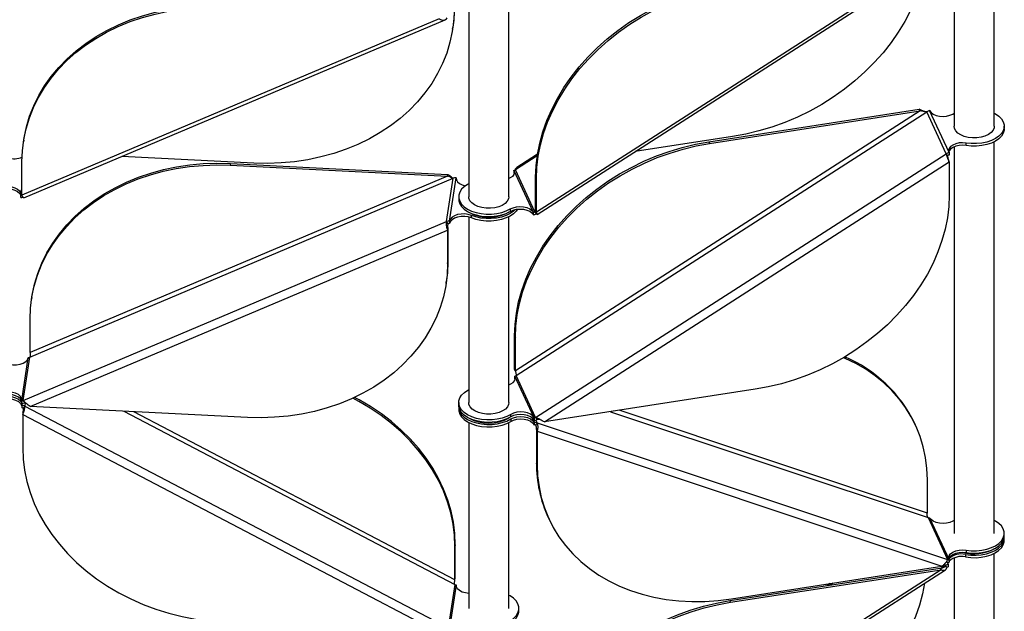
# Model space of a CAD drawing. Header units: millimetres. Extents: x 5 to 415, y 2 to 292.
# Tile 50 of 82: x 324 to 344, y 146 to 158. Entities that reach past the tile are written whole.
import ezdxf

# ---------------------------------------------------------------- set-up
doc = ezdxf.new("R2010")
doc.units = ezdxf.units.MM

msp = doc.modelspace()

# ---------------------------------------------------------------- linework, layer by layer
at = {"color": 7, "linetype": 'Continuous', "lineweight": 25}
for p, q in [((342.5325, 159.5777), (342.5325, 155.8803)), ((343.3325, 155.8803), (343.3325, 159.6701)), ((342.2746, 159.3426), (334.22, 154.1669)), ((334.237, 154.122), (342.3592, 159.3411)), ((332.8726, 158.1724), (332.8726, 154.4773)), ((333.6726, 154.4773), (333.6726, 158.1773)), ((332.2863, 158.0171), (323.9799, 154.5064)), ((324.017, 154.4564), (332.4035, 158.0009)), ((332.5523, 157.8131), (332.5576, 157.8476)), ((337.6495, 155.5706), (341.8402, 156.2183)), ((341.8557, 156.1848), (341.8402, 156.2183)), ((342.433, 155.3549), (342.0451, 156.1913)), ((341.8557, 156.1848), (333.8011, 151.0091)), ((333.8166, 150.9191), (341.9872, 156.1692)), ((337.6651, 155.5372), (341.8557, 156.1848)), ((342.3751, 155.3328), (341.9872, 156.1692)), ((342.5053, 156.1235), (342.5325, 156.1384)), ((343.5325, 155.8313), (343.5325, 155.8803)), ((324.0151, 155.6044), (324.0099, 155.5699)), ((338.1211, 155.6748), (336.1887, 155.3761)), ((337.6495, 155.5706), (337.6651, 155.5372)), ((342.5325, 155.4703), (342.5325, 147.7761)), ((342.7729, 155.4974), (342.7729, 155.5464)), ((343.3325, 147.7761), (343.3325, 155.5731)), ((328.5976, 155.1473), (325.9667, 155.2804)), ((334.2372, 155.2939), (333.8011, 155.0137)), ((334.2423, 155.3267), (333.8305, 155.0621)), ((334.2045, 150.0826), (342.3751, 155.3328)), ((342.404, 155.2948), (342.3751, 155.3328)), ((342.433, 155.3549), (342.433, 155.3059)), ((323.9799, 154.5064), (323.9799, 155.1711)), ((328.1325, 155.1385), (328.1273, 155.104)), ((328.1273, 155.104), (332.4489, 154.8854)), ((328.1325, 155.1385), (332.4542, 154.9199)), ((334.189, 154.1772), (333.8011, 155.0137)), ((334.3805, 149.9957), (342.4351, 155.1713)), ((342.4351, 155.1713), (342.4351, 154.5066)), ((324.1373, 151.2836), (332.5633, 154.8448)), ((332.4489, 154.8854), (324.1426, 151.3747)), ((332.4323, 153.9822), (332.5633, 154.8448)), ((332.4489, 154.8854), (332.4542, 154.9199)), ((332.4921, 153.9923), (332.623, 154.8549)), ((332.623, 154.8325), (332.623, 154.8549)), ((334.16, 154.1662), (333.7721, 155.0027)), ((333.7721, 155.0027), (333.7721, 154.9537)), ((333.7721, 154.9537), (333.777, 154.9397)), ((334.22, 154.8316), (334.2045, 154.8651)), ((334.2045, 154.2003), (334.2045, 154.8651)), ((334.22, 154.1669), (334.22, 154.8316)), ((323.9605, 154.5138), (323.9799, 154.6416)), ((323.9605, 154.4648), (323.9605, 154.5138)), ((332.6726, 154.4773), (332.6726, 154.4283)), ((333.6998, 154.234), (333.6998, 154.185)), ((332.8726, 154.073), (332.8726, 150.3802)), ((332.9249, 154.0561), (332.9249, 154.1051)), ((333.6726, 150.3802), (333.6726, 154.0802)), ((334.16, 154.1172), (334.16, 154.1662)), ((334.2064, 154.1884), (334.189, 154.1772)), ((334.189, 154.1772), (334.218, 154.1393)), ((334.2045, 154.2003), (334.22, 154.1669)), ((334.218, 154.1393), (334.2314, 154.1253)), ((324.0064, 150.421), (332.4323, 153.9822)), ((332.4622, 153.9382), (332.4323, 153.9822)), ((332.4569, 153.8472), (332.4517, 153.8127)), ((332.4569, 153.8472), (332.4569, 153.1824)), ((332.4921, 153.9923), (332.4921, 153.9433)), ((324.1453, 150.302), (332.4517, 153.8127)), ((332.4517, 153.8127), (332.4517, 153.1479)), ((332.4517, 153.1479), (332.4569, 153.1824)), ((332.4217, 152.7491), (332.4269, 152.7837)), ((324.1778, 152.4727), (324.1726, 152.4382)), ((324.1426, 151.3747), (324.1426, 152.0394)), ((333.7856, 151.7073), (333.8011, 151.6738)), ((333.7856, 151.0426), (333.7856, 151.7073)), ((333.8011, 151.0091), (333.8011, 151.6738)), ((323.9774, 150.4217), (324.1066, 151.2728)), ((324.0064, 150.421), (324.1373, 151.2836)), ((324.1074, 151.2786), (324.1066, 151.2728)), ((333.8011, 151.0091), (333.7856, 151.0426)), ((333.7856, 151.0426), (333.7907, 151.0311)), ((333.7877, 150.908), (333.7903, 150.9024)), ((333.7877, 150.859), (333.7877, 150.908)), ((334.173, 150.0772), (333.7903, 150.9024)), ((333.7903, 150.8534), (333.7903, 150.9024)), ((334.2045, 150.0826), (333.8166, 150.9191)), ((333.7877, 150.859), (333.7903, 150.8534)), ((333.7951, 150.8397), (333.7903, 150.8534)), ((338.5711, 150.6433), (334.3805, 149.9957)), ((323.9774, 150.4217), (323.9765, 150.416)), ((323.9765, 150.367), (323.9765, 150.416)), ((323.9765, 150.3261), (323.9774, 150.3319)), ((323.9765, 150.3261), (323.9765, 150.2771)), ((323.9826, 150.3668), (323.9774, 150.3319)), ((324.0064, 150.421), (324.0362, 150.3771)), ((324.0362, 150.31), (324.0064, 150.2691)), ((324.046, 150.374), (324.0362, 150.31)), ((324.0362, 150.31), (332.4622, 145.8962)), ((332.6726, 150.3802), (332.6726, 150.3312)), ((324.0011, 150.178), (323.9959, 150.1435)), ((323.9959, 150.1435), (332.3023, 145.7923)), ((323.9959, 150.1435), (323.9959, 149.4788)), ((328.467, 150.0834), (324.1453, 150.302)), ((326.0092, 150.2077), (332.5931, 146.7588)), ((332.5984, 146.8499), (326.2075, 150.1977)), ((332.6726, 150.2904), (332.6726, 150.2414)), ((333.7088, 150.0934), (333.7088, 150.1424)), ((335.6919, 150.1983), (342.0161, 148.0893)), ((342.0006, 148.1793), (335.8658, 150.2252)), ((332.8726, 149.9833), (332.8726, 146.2833)), ((333.6726, 146.2833), (333.6726, 149.9833)), ((333.7088, 150.0525), (333.7088, 150.0035)), ((334.1311, 150.0777), (334.173, 149.9874)), ((334.173, 150.0772), (334.173, 150.0282)), ((334.173, 150.0772), (334.1756, 150.0716)), ((334.173, 150.0282), (334.1756, 150.0226)), ((334.173, 149.9874), (334.173, 149.9384)), ((334.1756, 149.9817), (334.173, 149.9874)), ((334.1756, 149.9328), (334.173, 149.9384)), ((334.1756, 150.0226), (334.1756, 150.0716)), ((334.1756, 149.9817), (334.1756, 149.9328)), ((334.2045, 150.0826), (334.2335, 150.0447)), ((334.2335, 149.9776), (334.2045, 149.9307)), ((334.2084, 150.0317), (334.2335, 149.9776)), ((334.2335, 149.9776), (342.404, 147.2528)), ((341.7655, 149.9297), (341.75, 149.9632)), ((334.2201, 149.8406), (334.2356, 149.8072)), ((334.2201, 149.8406), (334.2201, 149.1759)), ((334.2356, 149.8072), (342.2902, 147.1211)), ((334.2356, 149.8072), (334.2356, 149.1424)), ((334.2356, 149.1424), (334.2201, 149.1759)), ((342.0006, 148.1793), (342.0006, 148.844)), ((334.4552, 148.0903), (334.4707, 148.0568)), ((342.0161, 148.0893), (342.404, 147.2528)), ((342.0451, 148.0872), (342.433, 147.2507)), ((342.5325, 148.0343), (342.5053, 148.0194)), ((343.5325, 147.7271), (343.5325, 147.7761)), ((343.5325, 147.6373), (343.5325, 147.6863)), ((332.6036, 147.5492), (332.5984, 147.5147)), ((332.5984, 146.8499), (332.5984, 147.5147)), ((332.6036, 146.8844), (332.6036, 147.5492)), ((342.7729, 147.4422), (342.7729, 147.3932)), ((343.3325, 143.5893), (343.3325, 147.3791)), ((342.3751, 147.2059), (342.3762, 147.2078)), ((342.4149, 147.1641), (342.3978, 147.2009)), ((342.4149, 147.1641), (342.4068, 147.2024)), ((342.433, 147.2507), (342.433, 147.2017)), ((342.5325, 147.2867), (342.5325, 143.5893)), ((342.7606, 147.3545), (342.7606, 147.3055)), ((342.2746, 147.0516), (334.22, 141.8759)), ((334.237, 141.831), (342.3592, 147.0501)), ((338.0685, 146.4374), (342.2591, 147.0851)), ((338.084, 146.4039), (342.2746, 147.0516)), ((338.0995, 146.4734), (342.2902, 147.1211)), ((342.2591, 147.0851), (342.2746, 147.0516)), ((342.3595, 147.1364), (342.2831, 147.0873)), ((342.3595, 147.1364), (342.3445, 147.1689)), ((342.3885, 147.0985), (342.3595, 147.1364)), ((342.4149, 147.1641), (342.4175, 147.1585)), ((342.4175, 147.1585), (342.4175, 147.1095)), ((332.5984, 146.8499), (332.6036, 146.8844)), ((340.1253, 146.7865), (340.0613, 146.7454)), ((332.5931, 146.7588), (332.4622, 145.8962)), ((332.623, 146.7508), (332.4921, 145.8881)), ((332.623, 146.7284), (332.623, 146.7508)), ((340.0649, 146.7772), (340.0009, 146.7361)), ((338.084, 146.4039), (338.0685, 146.4374)), ((333.8726, 146.2343), (333.8726, 146.2833))]:
    msp.add_line(p, q, dxfattribs=at)
at = {"color": 7, "linetype": 'Continuous', "lineweight": 25, "flags": 128}
for points in [[(341.9473, 159.0764), (341.9043, 158.8611), (341.8418, 158.6347), (341.762, 158.4098), (341.6652, 158.1874), (341.5519, 157.9685), (341.4226, 157.7541), (341.2779, 157.5453), (341.1184, 157.3429), (340.9451, 157.148), (340.7585, 156.9615), (340.5596, 156.7842), (340.3494, 156.6169), (340.1288, 156.4605), (339.8988, 156.3157), (339.6605, 156.1831), (339.4151, 156.0633), (339.1636, 155.957), (338.9073, 155.8646), (338.6473, 155.7865), (338.3848, 155.7231), (338.1211, 155.6748)], [(334.2045, 154.8651), (334.2135, 155.0894), (334.2405, 155.3154), (334.2853, 155.5421), (334.3478, 155.7684), (334.4276, 155.9933), (334.5244, 156.2158), (334.6377, 156.4347), (334.767, 156.6491), (334.9117, 156.8579), (335.0712, 157.0602), (335.2446, 157.2551), (335.4311, 157.4417), (335.63, 157.619), (335.8402, 157.7862), (336.0608, 157.9426), (336.2908, 158.0875), (336.5291, 158.2201), (336.7745, 158.3398), (337.026, 158.4462), (337.2823, 158.5386), (337.5423, 158.6167), (337.8048, 158.68), (338.0685, 158.7284)], [(334.22, 154.8316), (334.229, 155.0559), (334.256, 155.2819), (334.3009, 155.5086), (334.3633, 155.735), (334.4431, 155.9599), (334.5399, 156.1823), (334.6532, 156.4012), (334.7826, 156.6156), (334.9273, 156.8244), (335.0867, 157.0268), (335.2601, 157.2217), (335.4466, 157.4082), (335.6455, 157.5855), (335.8557, 157.7528), (336.0763, 157.9092), (336.3063, 158.054), (336.5446, 158.1866), (336.79, 158.3064), (337.0415, 158.4127), (337.2978, 158.5051), (337.5578, 158.5832), (337.8203, 158.6466), (338.084, 158.6949)], [(323.9799, 155.1711), (323.9892, 155.3936), (324.017, 155.614), (324.0632, 155.8314), (324.1276, 156.0449), (324.2099, 156.2533), (324.3098, 156.4557), (324.4266, 156.6512), (324.56, 156.8388), (324.7092, 157.0178), (324.8736, 157.1872), (325.0524, 157.3462), (325.2448, 157.4942), (325.4499, 157.6304), (325.6667, 157.7542), (325.8942, 157.865), (326.1314, 157.9623), (326.3771, 158.0456), (326.6302, 158.1146), (326.8895, 158.169), (327.1539, 158.2084), (327.422, 158.2327), (327.6927, 158.2418), (327.9646, 158.2357)], [(324.0151, 155.6044), (324.0222, 155.6485), (324.0684, 155.8659), (324.1329, 156.0794), (324.2152, 156.2878), (324.315, 156.4902), (324.4319, 156.6857), (324.5652, 156.8733), (324.7144, 157.0523), (324.8788, 157.2217), (325.0577, 157.3807), (325.25, 157.5287), (325.4551, 157.6649), (325.6719, 157.7887), (325.8994, 157.8995), (326.1366, 157.9968), (326.3823, 158.0801), (326.6354, 158.1491), (326.8948, 158.2035), (327.1591, 158.2429), (327.4272, 158.2672), (327.6979, 158.2763), (327.9698, 158.2702)], [(332.5818, 158.1556), (332.5731, 157.9895), (332.5452, 157.769), (332.499, 157.5516), (332.4346, 157.3382), (332.3523, 157.1298), (332.2525, 156.9273), (332.1356, 156.7319), (332.0023, 156.5442), (331.853, 156.3653), (331.6886, 156.1959), (331.5098, 156.0368), (331.3174, 155.8889), (331.1123, 155.7527), (330.8955, 155.6289), (330.668, 155.5181), (330.4309, 155.4208), (330.1852, 155.3374), (329.932, 155.2684), (329.6727, 155.2141), (329.4083, 155.1746), (329.1402, 155.1503), (328.8696, 155.1412), (328.5976, 155.1473)], [(332.5861, 158.1575), (332.5783, 158.024), (332.5576, 157.8476)], [(342.0451, 156.1913), (342.0735, 156.1535), (342.1178, 156.1211), (342.1751, 156.0965), (342.2415, 156.0812), (342.3124, 156.0762), (342.3832, 156.082), (342.4489, 156.0981), (342.5053, 156.1235)], [(343.3325, 156.1384), (343.3561, 156.1256), (343.4237, 156.0792), (343.4762, 156.0268), (343.5121, 155.9698), (343.5303, 155.9102), (343.5301, 155.8496), (343.5117, 155.7899), (343.4756, 155.7331), (343.4229, 155.6807), (343.3551, 155.6344), (343.2745, 155.5957), (343.1834, 155.5656), (343.0846, 155.5452), (342.9811, 155.535), (342.8762, 155.5354), (342.7729, 155.5464)], [(343.3325, 155.8803), (343.3288, 155.849), (343.3079, 155.8006), (343.2694, 155.7558), (343.2152, 155.7169), (343.1478, 155.6857), (343.0702, 155.6635), (342.9863, 155.6515), (342.8998, 155.6502), (342.8149, 155.6596), (342.7355, 155.6793), (342.6652, 155.7085), (342.6075, 155.7457), (342.565, 155.7892), (342.5396, 155.8369), (342.5325, 155.8803)], [(343.5325, 155.8313), (343.5301, 155.8006), (343.5117, 155.741), (343.4756, 155.6841), (343.4229, 155.6317), (343.3551, 155.5854), (343.2745, 155.5467), (343.1834, 155.5166), (343.0846, 155.4962), (342.9811, 155.486), (342.8762, 155.4864), (342.7729, 155.4974)], [(333.7856, 151.7073), (333.7946, 151.9316), (333.8216, 152.1576), (333.8664, 152.3843), (333.9289, 152.6106), (334.0087, 152.8356), (334.1055, 153.058), (334.2188, 153.2769), (334.3481, 153.4913), (334.4928, 153.7001), (334.6522, 153.9025), (334.8256, 154.0974), (335.0122, 154.2839), (335.2111, 154.4612), (335.4213, 154.6284), (335.6419, 154.7849), (335.8719, 154.9297), (336.1101, 155.0623), (336.3556, 155.1821), (336.6071, 155.2884), (336.8634, 155.3808), (337.1234, 155.4589), (337.3859, 155.5222), (337.6495, 155.5706)], [(333.8011, 151.6738), (333.8101, 151.8981), (333.8371, 152.1241), (333.8819, 152.3509), (333.9444, 152.5772), (334.0242, 152.8021), (334.121, 153.0245), (334.2343, 153.2434), (334.3636, 153.4578), (334.5083, 153.6667), (334.6678, 153.869), (334.8412, 154.0639), (335.0277, 154.2504), (335.2266, 154.4277), (335.4368, 154.595), (335.6574, 154.7514), (335.8874, 154.8962), (336.1257, 155.0288), (336.3711, 155.1486), (336.6226, 155.2549), (336.8789, 155.3473), (337.1389, 155.4254), (337.4014, 155.4888), (337.6651, 155.5372)], [(342.7729, 155.5464), (342.7022, 155.5521), (342.6312, 155.5471), (342.5649, 155.5317), (342.5078, 155.5069), (342.4635, 155.4745), (342.4353, 155.4367), (342.4249, 155.3958), (342.433, 155.3549)], [(342.7729, 155.4974), (342.7022, 155.5031), (342.6312, 155.4981), (342.5649, 155.4827), (342.5078, 155.4579), (342.4635, 155.4255), (342.4353, 155.3877), (342.4281, 155.3688)], [(324.1426, 152.0394), (324.1518, 152.2619), (324.1797, 152.4823), (324.2259, 152.6997), (324.2903, 152.9132), (324.3726, 153.1216), (324.4724, 153.324), (324.5893, 153.5195), (324.7227, 153.7071), (324.8719, 153.8861), (325.0363, 154.0555), (325.2151, 154.2145), (325.4075, 154.3625), (325.6126, 154.4987), (325.8294, 154.6225), (326.0569, 154.7333), (326.294, 154.8306), (326.5398, 154.9139), (326.7929, 154.9829), (327.0522, 155.0373), (327.3166, 155.0767), (327.5847, 155.101), (327.8554, 155.1101), (328.1273, 155.104)], [(324.1778, 152.4727), (324.1849, 152.5168), (324.2311, 152.7342), (324.2956, 152.9477), (324.3779, 153.1561), (324.4777, 153.3585), (324.5945, 153.554), (324.7279, 153.7416), (324.8771, 153.9206), (325.0415, 154.09), (325.2203, 154.249), (325.4127, 154.397), (325.6178, 154.5332), (325.8346, 154.657), (326.0621, 154.7678), (326.2993, 154.8651), (326.545, 154.9484), (326.7981, 155.0174), (327.0575, 155.0718), (327.3218, 155.1112), (327.5899, 155.1355), (327.8606, 155.1446), (328.1325, 155.1385)], [(332.623, 154.8549), (332.6273, 154.8137), (332.6498, 154.7746), (332.689, 154.7401), (332.7423, 154.7126), (332.8049, 154.6942)], [(333.7721, 155.0027), (333.7803, 154.9617), (333.7699, 154.9209), (333.7416, 154.883), (333.6974, 154.8506), (333.6726, 154.8382)], [(323.5682, 154.6684), (323.6362, 154.6811), (323.7075, 154.6833), (323.7774, 154.6747), (323.8412, 154.6561), (323.8945, 154.6286), (323.9337, 154.5941), (323.9562, 154.555), (323.9605, 154.5138)], [(323.5682, 154.6194), (323.6362, 154.6321), (323.7075, 154.6343), (323.7774, 154.6257), (323.8412, 154.6071), (323.8945, 154.5796), (323.9337, 154.5451), (323.9562, 154.506), (323.9605, 154.4872)], [(332.8726, 154.7354), (332.85, 154.7231), (332.7823, 154.6768), (332.7295, 154.6245), (332.6934, 154.5676), (332.675, 154.5079), (332.6749, 154.4474), (332.6931, 154.3877), (332.729, 154.3308), (332.7815, 154.2783), (332.849, 154.232), (332.9296, 154.1931), (333.0206, 154.1629), (333.1193, 154.1424), (333.2227, 154.1321), (333.3276, 154.1324), (333.4309, 154.1432), (333.5293, 154.1642), (333.6199, 154.1948), (333.6998, 154.234), (333.6998, 154.234)], [(332.6726, 154.4283), (332.6749, 154.3984), (332.6931, 154.3387), (332.729, 154.2818), (332.7815, 154.2293), (332.849, 154.183), (332.9296, 154.1441), (333.0206, 154.114), (333.1193, 154.0934), (333.2227, 154.0831), (333.3276, 154.0834), (333.4309, 154.0942), (333.5293, 154.1152), (333.6199, 154.1458), (333.6998, 154.185)], [(333.6726, 154.4773), (333.6653, 154.4333), (333.6398, 154.3856), (333.597, 154.3422), (333.5391, 154.3051), (333.4688, 154.276), (333.3893, 154.2564), (333.3043, 154.2471), (333.2178, 154.2485), (333.1339, 154.2607), (333.0565, 154.283), (332.9892, 154.3143), (332.9352, 154.3533), (332.8969, 154.3981), (332.8762, 154.4466), (332.8726, 154.4773)], [(342.4351, 154.5066), (342.4261, 154.2823), (342.3991, 154.0563), (342.3542, 153.8296), (342.2918, 153.6033), (342.212, 153.3784), (342.1152, 153.1559), (342.0019, 152.937), (341.8726, 152.7226), (341.7278, 152.5138), (341.5684, 152.3114), (341.395, 152.1165), (341.2085, 151.93), (341.0096, 151.7527), (340.7994, 151.5855), (340.5788, 151.4291), (340.3488, 151.2842), (340.1105, 151.1516), (339.8651, 151.0319), (339.6136, 150.9255), (339.3573, 150.8331), (339.0973, 150.755), (338.8348, 150.6917), (338.5711, 150.6433)], [(333.8421, 154.2293), (333.8161, 154.1916), (333.7635, 154.1392), (333.6958, 154.0929), (333.6153, 154.0541), (333.5242, 154.024), (333.4254, 154.0035), (333.322, 153.9932), (333.2171, 153.9935), (333.1138, 154.0044), (333.0155, 154.0255), (332.9249, 154.0561)], [(333.6998, 154.234), (333.7562, 154.2594), (333.822, 154.2755), (333.8927, 154.2813), (333.9637, 154.2764), (334.03, 154.2611), (334.0873, 154.2364), (334.1316, 154.204), (334.16, 154.1662)], [(333.6998, 154.185), (333.7562, 154.2104), (333.822, 154.2265), (333.8927, 154.2323), (333.9637, 154.2274), (334.03, 154.2121), (334.0873, 154.1874), (334.1316, 154.1551), (334.16, 154.1172)], [(332.9249, 154.1051), (332.8618, 154.1245), (332.7922, 154.1338), (332.7208, 154.1324), (332.6524, 154.1204), (332.5916, 154.0987), (332.5426, 154.0687), (332.5087, 154.0324), (332.4921, 153.9923)], [(332.9249, 154.0561), (332.8618, 154.0755), (332.7922, 154.0848), (332.7208, 154.0834), (332.6524, 154.0714), (332.5916, 154.0497), (332.5426, 154.0197), (332.5087, 153.9834), (332.4921, 153.9433)], [(333.8003, 154.2225), (333.7635, 154.1882), (333.6958, 154.1419), (333.6153, 154.1031), (333.5242, 154.0729), (333.4254, 154.0525), (333.322, 154.0422), (333.2171, 154.0425), (333.1138, 154.0534), (333.0155, 154.0745), (332.9249, 154.1051)], [(332.4517, 153.1479), (332.4424, 152.9255), (332.4146, 152.7051), (332.3684, 152.4876), (332.3039, 152.2742), (332.2216, 152.0658), (332.1218, 151.8634), (332.005, 151.6679), (331.8716, 151.4802), (331.7224, 151.3013), (331.558, 151.1319), (331.3792, 150.9729), (331.1868, 150.8249), (330.9817, 150.6887), (330.7649, 150.5649), (330.5374, 150.4541), (330.3002, 150.3568), (330.0545, 150.2734), (329.8014, 150.2044), (329.542, 150.1501), (329.2777, 150.1107), (329.0096, 150.0863), (328.7389, 150.0772), (328.467, 150.0834)], [(332.4569, 153.1824), (332.4477, 152.96), (332.4269, 152.7837)], [(323.7108, 151.1473), (323.732, 151.1419), (323.802, 151.1318), (323.8741, 151.1326), (323.9434, 151.1441), (324.0051, 151.1657), (324.055, 151.1958), (324.0896, 151.2323), (324.1066, 151.2728)], [(342.0006, 148.844), (341.9916, 149.0655), (341.9646, 149.2832), (341.9198, 149.4961), (341.8573, 149.7031), (341.7775, 149.9033), (341.6807, 150.0959), (341.5674, 150.2797), (341.4381, 150.4542), (341.2934, 150.6183), (341.134, 150.7714), (340.9606, 150.9126), (340.774, 151.0415), (340.5752, 151.1574), (340.3649, 151.2596), (340.3317, 151.2741)], [(333.6726, 150.7309), (333.7132, 150.7493), (333.7584, 150.7817), (333.7874, 150.8199), (333.7983, 150.861), (333.7903, 150.9024)], [(323.9774, 150.4217), (323.9729, 150.4633), (323.9498, 150.5028), (323.9097, 150.5374), (323.8555, 150.5648), (323.7907, 150.5832), (323.7199, 150.5912), (323.6479, 150.5882), (323.5798, 150.5746)], [(323.9765, 150.4005), (323.9729, 150.4143), (323.9498, 150.4538), (323.9097, 150.4884), (323.8555, 150.5158), (323.7907, 150.5342), (323.7199, 150.5422), (323.6479, 150.5393), (323.5798, 150.5256)], [(333.7088, 150.1424), (333.6294, 150.1018), (333.539, 150.0699), (333.4402, 150.0476), (333.3362, 150.0358), (333.2302, 150.0347), (333.1255, 150.0444), (333.0254, 150.0646), (332.9331, 150.0947), (332.8513, 150.1336), (332.7827, 150.1803), (332.7294, 150.2332), (332.6931, 150.2907), (332.6748, 150.3509), (332.6752, 150.4121), (332.6943, 150.4723), (332.7314, 150.5297), (332.7854, 150.5823), (332.8546, 150.6287), (332.8726, 150.6384)], [(323.5798, 150.4848), (323.6479, 150.4984), (323.7199, 150.5013), (323.7907, 150.4934), (323.8555, 150.475), (323.9097, 150.4476), (323.9498, 150.4129), (323.9729, 150.3735), (323.9774, 150.3319)], [(323.5798, 150.4358), (323.6479, 150.4494), (323.7199, 150.4524), (323.7907, 150.4444), (323.8555, 150.426), (323.9097, 150.3986), (323.9498, 150.364), (323.9729, 150.3245), (323.9765, 150.3107)], [(332.5984, 147.5147), (332.5891, 147.738), (332.5613, 147.9613), (332.515, 148.1834), (332.4506, 148.4033), (332.3683, 148.6201), (332.2685, 148.8326), (332.1516, 149.0399), (332.0183, 149.241), (331.8691, 149.4351), (331.7046, 149.6211), (331.5258, 149.7982), (331.3334, 149.9657), (331.1284, 150.1226), (330.9116, 150.2684), (330.684, 150.4022), (330.5636, 150.466)], [(332.6036, 147.5492), (332.5943, 147.7725), (332.5665, 147.9958), (332.5203, 148.2179), (332.4558, 148.4378), (332.3735, 148.6546), (332.2737, 148.8671), (332.1569, 149.0744), (332.0235, 149.2756), (331.8743, 149.4696), (331.7099, 149.6556), (331.5311, 149.8328), (331.3387, 150.0002), (331.1336, 150.1571), (330.9168, 150.3029), (330.6893, 150.4367), (330.6016, 150.4836)], [(333.7088, 150.0934), (333.6294, 150.0528), (333.539, 150.0209), (333.4402, 149.9986), (333.3362, 149.9868), (333.2302, 149.9857), (333.1255, 149.9954), (333.0254, 150.0156), (332.9331, 150.0457), (332.8513, 150.0846), (332.7827, 150.1313), (332.7294, 150.1842), (332.6931, 150.2417), (332.6748, 150.302), (332.6726, 150.3312)], [(332.6737, 150.3108), (332.6748, 150.2611), (332.6931, 150.2008), (332.7294, 150.1434), (332.7827, 150.0905), (332.8513, 150.0438), (332.9331, 150.0048), (333.0254, 149.9748), (333.1255, 149.9546), (333.2302, 149.9449), (333.3362, 149.946), (333.4402, 149.9578), (333.539, 149.98), (333.6294, 150.0119), (333.7088, 150.0525)], [(333.6726, 150.3802), (333.6673, 150.3424), (333.644, 150.2944), (333.6033, 150.2503), (333.5472, 150.2123), (333.4782, 150.1821), (333.3996, 150.1613), (333.3151, 150.1506), (333.2286, 150.1507), (333.1442, 150.1615), (333.0658, 150.1826), (332.997, 150.2129), (332.9411, 150.251), (332.9008, 150.2952), (332.8778, 150.3433), (332.8726, 150.3802)], [(332.6726, 150.2414), (332.6748, 150.2121), (332.6931, 150.1519), (332.7294, 150.0944), (332.7827, 150.0415), (332.8513, 149.9948), (332.9331, 149.9559), (333.0254, 149.9258), (333.1255, 149.9056), (333.2302, 149.8959), (333.3362, 149.897), (333.4402, 149.9088), (333.539, 149.931), (333.6294, 149.9629), (333.7088, 150.0035)], [(334.173, 150.0772), (334.1441, 150.1153), (334.0991, 150.1479), (334.0409, 150.1725), (333.9736, 150.1876), (333.9019, 150.192), (333.8307, 150.1856), (333.7648, 150.1686), (333.7088, 150.1424)], [(334.173, 150.0282), (334.1441, 150.0664), (334.0991, 150.0989), (334.0409, 150.1235), (333.9736, 150.1386), (333.9019, 150.143), (333.8307, 150.1366), (333.7648, 150.1196), (333.7088, 150.0934)], [(333.7088, 150.0525), (333.7648, 150.0788), (333.8307, 150.0957), (333.9019, 150.1022), (333.9736, 150.0978), (334.0409, 150.0827), (334.0991, 150.0581), (334.1441, 150.0255), (334.173, 149.9874)], [(333.7088, 150.0035), (333.7648, 150.0298), (333.8307, 150.0467), (333.9019, 150.0532), (333.9736, 150.0488), (334.0409, 150.0337), (334.0991, 150.0091), (334.1441, 149.9765), (334.173, 149.9384)], [(323.9959, 149.4788), (324.0052, 149.2554), (324.033, 149.0321), (324.0792, 148.81), (324.1436, 148.5901), (324.226, 148.3733), (324.3258, 148.1608), (324.4426, 147.9535), (324.576, 147.7524), (324.7252, 147.5583), (324.8896, 147.3723), (325.0684, 147.1952), (325.2608, 147.0277), (325.4659, 146.8708), (325.6827, 146.7251), (325.9102, 146.5912), (326.1474, 146.4699), (326.3931, 146.3617), (326.6462, 146.2671), (326.9055, 146.1865), (327.1699, 146.1203), (327.438, 146.0689), (327.7087, 146.0324), (327.9806, 146.011)], [(334.2356, 149.1424), (334.2446, 148.9209), (334.2716, 148.7033), (334.3164, 148.4904), (334.3789, 148.2834), (334.4587, 148.0832), (334.5555, 147.8906), (334.6688, 147.7067), (334.7981, 147.5323), (334.9428, 147.3682), (335.1022, 147.2151), (335.2756, 147.0738), (335.4622, 146.945), (335.661, 146.8291), (335.8712, 146.7269), (336.0919, 146.6387), (336.3218, 146.5649), (336.5601, 146.5059), (336.8056, 146.462), (337.057, 146.4334), (337.3134, 146.4203), (337.5734, 146.4225), (337.8358, 146.4403), (338.0995, 146.4734)], [(342.5053, 148.0194), (342.4489, 147.994), (342.3832, 147.9779), (342.3124, 147.9721), (342.2415, 147.977), (342.1751, 147.9923), (342.1178, 148.017), (342.0735, 148.0494), (342.0451, 148.0872)], [(342.7729, 147.4422), (342.8762, 147.4313), (342.9811, 147.4309), (343.0846, 147.4411), (343.1834, 147.4615), (343.2745, 147.4915), (343.3551, 147.5303), (343.4229, 147.5766), (343.4756, 147.6289), (343.5117, 147.6858), (343.5301, 147.7455), (343.5303, 147.806), (343.5121, 147.8657), (343.4762, 147.9226), (343.4237, 147.9751), (343.3561, 148.0214), (343.3325, 148.0343)], [(342.7606, 147.3545), (342.8644, 147.3422), (342.9704, 147.3406), (343.0752, 147.3499), (343.1755, 147.3696), (343.2683, 147.3993), (343.3506, 147.4379), (343.4198, 147.4842), (343.4738, 147.5369), (343.5109, 147.5942), (343.5299, 147.6544), (343.5314, 147.7067)], [(342.7606, 147.3055), (342.8644, 147.2932), (342.9704, 147.2916), (343.0752, 147.3009), (343.1755, 147.3206), (343.2683, 147.3503), (343.3506, 147.3889), (343.4198, 147.4352), (343.4738, 147.4879), (343.5109, 147.5452), (343.5299, 147.6054), (343.5325, 147.6373)], [(342.7729, 147.3932), (342.8762, 147.3823), (342.9811, 147.3819), (343.0846, 147.3921), (343.1834, 147.4125), (343.2745, 147.4425), (343.3551, 147.4813), (343.4229, 147.5276), (343.4756, 147.5799), (343.5117, 147.6368), (343.5301, 147.6965), (343.5325, 147.7271)], [(342.433, 147.2507), (342.4249, 147.2917), (342.4353, 147.3325), (342.4635, 147.3704), (342.5078, 147.4028), (342.5649, 147.4275), (342.6312, 147.4429), (342.7022, 147.4479), (342.7729, 147.4422)], [(342.4277, 147.2631), (342.4353, 147.2835), (342.4635, 147.3214), (342.5078, 147.3538), (342.5649, 147.3785), (342.6312, 147.3939), (342.7022, 147.3989), (342.7729, 147.3932)], [(342.4101, 147.1779), (342.4177, 147.1977), (342.4191, 147.2003)], [(341.9473, 146.7855), (341.9043, 146.5701), (341.8418, 146.3438), (341.762, 146.1189), (341.6652, 145.8964), (341.5519, 145.6775), (341.4226, 145.4631), (341.2779, 145.2543), (341.1184, 145.0519), (340.9451, 144.857), (340.7585, 144.6705), (340.5596, 144.4932), (340.3494, 144.326), (340.1288, 144.1696), (339.8988, 144.0247), (339.6605, 143.8921), (339.4151, 143.7724), (339.1636, 143.666), (338.9073, 143.5736), (338.6473, 143.4955), (338.3848, 143.4322), (338.1211, 143.3838)], [(332.8726, 146.5815), (332.806, 146.5898), (332.7423, 146.6085), (332.689, 146.636), (332.6498, 146.6704), (332.6273, 146.7096), (332.623, 146.7508)], [(332.9249, 146.001), (333.0155, 145.9703), (333.1138, 145.9493), (333.2171, 145.9384), (333.322, 145.9381), (333.4254, 145.9483), (333.5242, 145.9688), (333.6153, 145.9989), (333.6958, 146.0377), (333.7635, 146.0841), (333.8161, 146.1365), (333.8521, 146.1934), (333.8704, 146.253), (333.8703, 146.3136), (333.852, 146.3733), (333.816, 146.4302), (333.7634, 146.4826), (333.6957, 146.5289), (333.6726, 146.5414)], [(334.2045, 142.5741), (334.2135, 142.7984), (334.2405, 143.0244), (334.2853, 143.2511), (334.3478, 143.4774), (334.4276, 143.7023), (334.5244, 143.9248), (334.6377, 144.1437), (334.767, 144.3581), (334.9117, 144.5669), (335.0712, 144.7693), (335.2446, 144.9642), (335.4311, 145.1507), (335.63, 145.328), (335.8402, 145.4952), (336.0608, 145.6516), (336.2908, 145.7965), (336.5291, 145.9291), (336.7745, 146.0489), (337.026, 146.1552), (337.2823, 146.2476), (337.5423, 146.3257), (337.8048, 146.389), (338.0685, 146.4374)], [(334.22, 142.5406), (334.229, 142.7649), (334.256, 142.9909), (334.3009, 143.2176), (334.3633, 143.444), (334.4431, 143.6689), (334.5399, 143.8913), (334.6532, 144.1102), (334.7826, 144.3246), (334.9273, 144.5335), (335.0867, 144.7358), (335.2601, 144.9307), (335.4466, 145.1172), (335.6455, 145.2945), (335.8557, 145.4618), (336.0763, 145.6182), (336.3063, 145.763), (336.5446, 145.8956), (336.79, 146.0154), (337.0415, 146.1217), (337.2978, 146.2141), (337.5578, 146.2922), (337.8203, 146.3556), (338.084, 146.4039)], [(332.9249, 145.952), (333.0155, 145.9214), (333.1138, 145.9003), (333.2171, 145.8894), (333.322, 145.8891), (333.4254, 145.8993), (333.5242, 145.9198), (333.6153, 145.9499), (333.6958, 145.9887), (333.7635, 146.0351), (333.8161, 146.0875), (333.8521, 146.1444), (333.8704, 146.204), (333.8726, 146.2343)]]:
    msp.add_lwpolyline(points, dxfattribs=at)
at = {"color": 7, "linetype": 'Continuous', "lineweight": 25}
for centre, radius, start, end in [((342.0685, 156.0428), 0.1503, 98.95379, 122.76388), ((323.8171, 155.6785), 0.4447, 256.17341, 291.69941), ((342.4564, 155.2064), 0.1503, 98.95379, 122.76388), ((342.4447, 155.2316), 0.0752, 98.95379, 122.76388), ((333.7604, 155.0769), 0.0752, 278.95379, 302.76388), ((332.6153, 154.7188), 0.1363, 86.75022, 112.43853), ((323.9642, 154.584), 0.0703, 266.96687, 282.88587), ((323.9679, 154.6051), 0.1405, 266.96161, 283.3555), ((333.2, 154.7158), 0.6367, 238.44815, 257.35484), ((333.2725, 154.896), 0.829, 255.18765, 299.32544), ((334.1483, 154.2404), 0.0752, 278.95379, 302.76388), ((334.1366, 154.2657), 0.1503, 278.95379, 302.76388), ((332.4843, 153.8562), 0.1363, 86.75022, 112.43853), ((332.4882, 153.8752), 0.0682, 86.75022, 112.43853), ((339.2944, 148.7793), 2.726, 25.73921, 67.04475), ((324.1113, 151.3466), 0.0682, 266.75022, 292.43853), ((333.776, 150.9823), 0.0752, 278.95379, 302.76388), ((323.9803, 150.484), 0.0682, 266.75022, 292.43853), ((323.9842, 150.5031), 0.1363, 266.75022, 292.43853), ((323.9694, 150.1812), 0.1451, 62.56238, 87.19457), ((323.9729, 150.2047), 0.0726, 62.56238, 87.19457), ((333.2726, 150.7917), 0.8227, 240.43804, 299.56196), ((334.1639, 150.1458), 0.0752, 278.95379, 302.76388), ((334.1522, 150.1711), 0.1503, 278.95379, 302.76388), ((334.1959, 149.8594), 0.124, 72.33524, 99.43387), ((334.1857, 149.8716), 0.062, 72.33524, 99.43387), ((336.7856, 149.1633), 2.5656, 179.71819, 204.72316), ((342.0349, 148.1484), 0.062, 252.33524, 279.43387), ((342.9287, 148.2215), 0.8542, 254.37241, 298.66302), ((342.4127, 147.3241), 0.124, 252.33524, 279.43387), ((342.4228, 147.3119), 0.062, 252.33524, 279.43387), ((342.6736, 147.0192), 0.3463, 75.45803, 135.24107), ((342.6741, 146.9634), 0.3529, 75.81198, 133.09571), ((342.4409, 147.01), 0.1503, 98.95379, 122.76388), ((342.4292, 147.0353), 0.0752, 98.95379, 122.76388), ((332.6266, 146.8232), 0.0726, 242.56238, 267.19457)]:
    msp.add_arc(centre, radius, start, end, dxfattribs=at)
for points, knots in [([(332.2863, 158.0171), (332.3014, 158.0098), (332.3318, 157.9954), (332.3756, 157.9914), (332.4159, 158.0026), (332.4358, 158.0247), (332.4462, 158.0361)], [0, 0, 0, 0, 0.2453754, 0.4909149, 0.7364551, 1, 1, 1, 1]), ([(341.941, 156.169), (341.9391, 156.17), (341.9229, 156.1788), (341.8873, 156.1989), (341.8563, 156.2116), (341.8402, 156.2183)], [0, 0, 0, 0, 0.0578699, 0.512275, 1, 1, 1, 1]), ([(341.9872, 156.1692), (341.9745, 156.1698), (341.9493, 156.171), (341.9048, 156.1798), (341.8732, 156.1842), (341.8574, 156.1847), (341.8557, 156.1848)], [0, 0, 0, 0, 0.3201967, 0.6410914, 0.961986, 1, 1, 1, 1]), ([(342.3751, 155.3328), (342.3772, 155.3229), (342.3814, 155.3032), (342.3948, 155.2653), (342.4106, 155.2262), (342.4249, 155.1939), (342.4323, 155.1774), (342.4351, 155.1713)], [0, 0, 0, 0, 0.21829734, 0.43660611, 0.65491491, 0.8732236, 1, 1, 1, 1]), ([(342.404, 155.2948), (342.404, 155.2889), (342.4041, 155.2771), (342.4079, 155.255), (342.4122, 155.2364), (342.4145, 155.2266), (342.4152, 155.2237)], [0, 0, 0, 0, 0.29239033, 0.58478065, 0.87706437, 1, 1, 1, 1]), ([(342.4305, 155.1814), (342.4271, 155.1894), (342.4208, 155.2043), (342.4168, 155.2184), (342.4149, 155.2248)], [0, 0, 0, 0, 0.54226871, 1, 1, 1, 1]), ([(333.8011, 155.0137), (333.8048, 155.0262), (333.8111, 155.0474), (333.8255, 155.0567), (333.8315, 155.0605)], [0, 0, 0, 0, 0.5882222, 1, 1, 1, 1]), ([(332.5633, 154.8448), (332.5538, 154.8476), (332.5349, 154.8533), (332.4971, 154.8705), (332.4669, 154.8811), (332.4507, 154.8849), (332.4489, 154.8854)], [0, 0, 0, 0, 0.3201967, 0.6410914, 0.961986, 1, 1, 1, 1]), ([(332.5433, 154.8514), (332.542, 154.8527), (332.5305, 154.8643), (332.5005, 154.891), (332.47, 154.91), (332.4542, 154.9199)], [0, 0, 0, 0, 0.0547698, 0.5106701, 1, 1, 1, 1]), ([(324.0164, 154.458), (324.0154, 154.4573), (324.0125, 154.4548), (324.0021, 154.4651), (323.9901, 154.4837), (323.9826, 154.5003), (323.9799, 154.5064)], [0, 0, 0, 0, 0.1590161, 0.4848879, 0.8107596, 1, 1, 1, 1]), ([(334.189, 154.1772), (334.1927, 154.1751), (334.2001, 154.1709), (334.206, 154.1721), (334.2079, 154.1795), (334.2066, 154.1903), (334.205, 154.1982), (334.2045, 154.2003)], [0, 0, 0, 0, 0.2289275, 0.457855, 0.686699, 0.9155428, 1, 1, 1, 1]), ([(334.2367, 154.1225), (334.2368, 154.1224), (334.2391, 154.1211), (334.2361, 154.1299), (334.2294, 154.1462), (334.2225, 154.1613), (334.22, 154.1669)], [0, 0, 0, 0, 0.0339777, 0.4083005, 0.7826231, 1, 1, 1, 1]), ([(332.4323, 153.9822), (332.4296, 153.9724), (332.4242, 153.9527), (332.4252, 153.9134), (332.4319, 153.872), (332.4418, 153.8373), (332.449, 153.8193), (332.4517, 153.8127)], [0, 0, 0, 0, 0.2182973, 0.4366061, 0.6549149, 0.8732236, 1, 1, 1, 1]), ([(332.4622, 153.9382), (332.4596, 153.9326), (332.4546, 153.9213), (332.4519, 153.899), (332.4524, 153.8758), (332.4547, 153.8582), (332.4565, 153.8495), (332.4569, 153.8472)], [0, 0, 0, 0, 0.2289275, 0.457855, 0.686699, 0.9155428, 1, 1, 1, 1]), ([(324.1426, 151.3747), (324.1438, 151.368), (324.1463, 151.3547), (324.1478, 151.3313), (324.1462, 151.3087), (324.1421, 151.2928), (324.1383, 151.2856), (324.1373, 151.2836)], [0, 0, 0, 0, 0.2289275, 0.457855, 0.686699, 0.9155428, 1, 1, 1, 1]), ([(333.7901, 151.0325), (333.7936, 151.0245), (333.7998, 151.0096), (333.8039, 150.9955), (333.8057, 150.9891)], [0, 0, 0, 0, 0.5422687, 1, 1, 1, 1]), ([(333.8011, 151.0091), (333.8026, 151.0027), (333.8055, 150.9899), (333.811, 150.9672), (333.8153, 150.9449), (333.817, 150.9288), (333.8167, 150.9211), (333.8166, 150.9191)], [0, 0, 0, 0, 0.2289275, 0.457855, 0.686699, 0.9155428, 1, 1, 1, 1]), ([(323.9959, 150.1435), (324.0007, 150.1548), (324.0102, 150.1773), (324.0237, 150.2179), (324.0334, 150.2579), (324.0375, 150.2893), (324.0366, 150.3044), (324.0362, 150.31)], [0, 0, 0, 0, 0.21829734, 0.43660611, 0.65491491, 0.8732236, 1, 1, 1, 1]), ([(324.1453, 150.302), (324.1304, 150.3112), (324.1007, 150.3296), (324.0615, 150.3644), (324.0281, 150.3985), (324.0138, 150.4133), (324.0064, 150.421)], [0, 0, 0, 0, 0.2453754, 0.4909149, 0.7364551, 1, 1, 1, 1]), ([(324.0564, 150.3703), (324.0504, 150.3727), (324.0431, 150.3756), (324.0373, 150.3769), (324.0362, 150.3771)], [0, 0, 0, 0, 0.8233699, 1, 1, 1, 1]), ([(324.0011, 150.178), (324.0025, 150.1845), (324.0052, 150.1976), (324.0088, 150.2208), (324.0102, 150.2434), (324.009, 150.2595), (324.0069, 150.267), (324.0064, 150.2691)], [0, 0, 0, 0, 0.2289275, 0.457855, 0.686699, 0.9155428, 1, 1, 1, 1]), ([(334.3805, 149.9957), (334.3655, 150.0018), (334.3354, 150.0141), (334.2882, 150.0401), (334.2424, 150.0662), (334.2174, 150.077), (334.2045, 150.0826)], [0, 0, 0, 0, 0.2453754, 0.4909149, 0.7364551, 1, 1, 1, 1]), ([(334.2201, 149.8406), (334.2211, 149.8474), (334.2233, 149.861), (334.2227, 149.8845), (334.2182, 149.9068), (334.2113, 149.9221), (334.206, 149.9288), (334.2045, 149.9307)], [0, 0, 0, 0, 0.2289275, 0.457855, 0.686699, 0.9155428, 1, 1, 1, 1]), ([(334.2991, 150.0373), (334.2918, 150.0386), (334.2698, 150.0424), (334.2483, 150.0449), (334.2349, 150.0447), (334.2335, 150.0447)], [0, 0, 0, 0, 0.30665904, 0.92656444, 1, 1, 1, 1]), ([(334.2356, 149.8072), (334.2397, 149.8194), (334.2481, 149.8438), (334.2538, 149.8862), (334.2525, 149.9271), (334.2449, 149.9582), (334.2366, 149.9724), (334.2335, 149.9776)], [0, 0, 0, 0, 0.2182973, 0.4366061, 0.6549149, 0.8732236, 1, 1, 1, 1]), ([(342.0161, 148.0893), (342.0124, 148.0946), (342.005, 148.1053), (341.9992, 148.1272), (341.9972, 148.1503), (341.9986, 148.168), (342.0002, 148.1769), (342.0006, 148.1793)], [0, 0, 0, 0, 0.2289275, 0.457855, 0.686699, 0.9155428, 1, 1, 1, 1]), ([(342.404, 147.2528), (342.4001, 147.2452), (342.3922, 147.23), (342.368, 147.1944), (342.3345, 147.1549), (342.3053, 147.1326), (342.2902, 147.1211)], [0, 0, 0, 0, 0.24537537, 0.49091488, 0.73645515, 1, 1, 1, 1]), ([(342.2591, 147.0851), (342.2729, 147.0855), (342.3004, 147.0864), (342.3335, 147.1023), (342.3512, 147.1223), (342.3587, 147.1351), (342.3595, 147.1364)], [0, 0, 0, 0, 0.3201967, 0.6410914, 0.961986, 1, 1, 1, 1]), ([(342.2746, 147.0516), (342.2888, 147.0474), (342.317, 147.0389), (342.3503, 147.0428), (342.3758, 147.0607), (342.3842, 147.0856), (342.3885, 147.0985)], [0, 0, 0, 0, 0.2453754, 0.4909149, 0.7364551, 1, 1, 1, 1]), ([(332.5931, 146.7588), (332.5919, 146.7647), (332.5893, 146.7764), (332.5899, 146.7988), (332.5928, 146.8218), (332.5961, 146.8391), (332.5979, 146.8476), (332.5984, 146.8499)], [0, 0, 0, 0, 0.2289275, 0.457855, 0.686699, 0.9155428, 1, 1, 1, 1])]:
    msp.add_open_spline(points, degree=3, knots=knots, dxfattribs=at)

doc.saveas('drawing.dxf')
